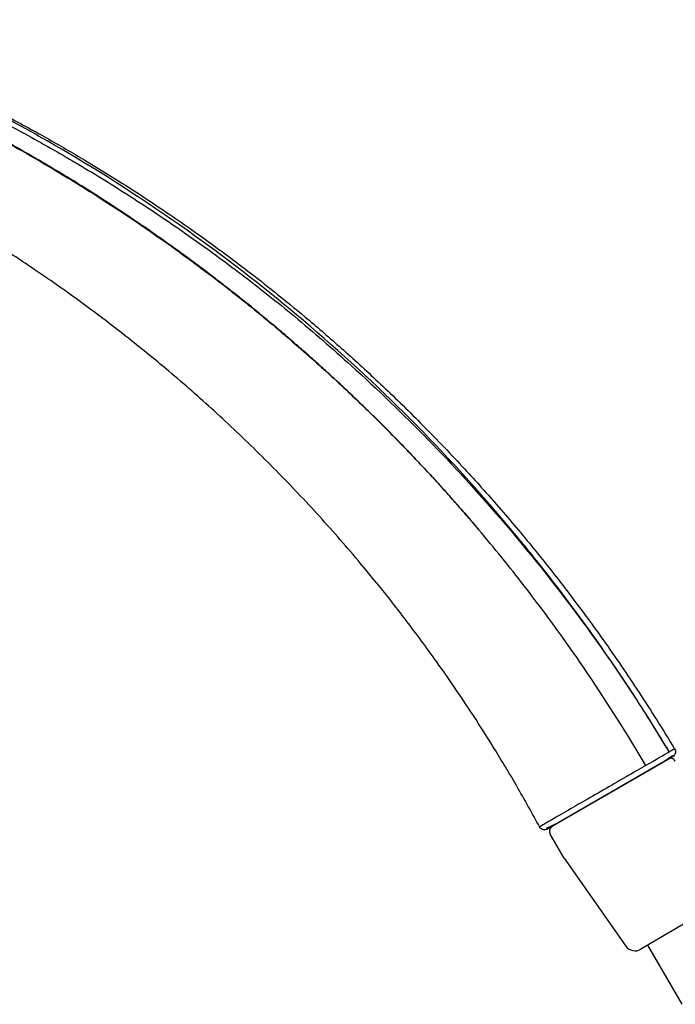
# Model space of a CAD drawing. Extents: x 15 to 1873, y -151985 to 652.
# Tile 24 of 26: x 1616 to 1734, y 278 to 455. Entities that reach past the tile are written whole.
import ezdxf

# ---------------------------------------------------------------- set-up
doc = ezdxf.new("R2010")
doc.units = 0
doc.layers.get('0').update_dxf_attribs({"linetype": 'CONTINUOUS'})
doc.layers.add('DIM', color=140, linetype='CONTINUOUS')

msp = doc.modelspace()

# ---------------------------------------------------------------- linework, layer by layer
at = {"ltscale": 0.5}
msp.add_line((1710.82, 309.39), (1733.3, 322.37), dxfattribs=at)
for points, knots in [([(1574.87, 454.54), (1578.41, 453.26), (1585.22, 450.64), (1595, 446.48), (1604.04, 442.27), (1612.35, 438.08), (1619.96, 433.96), (1626.88, 429.97), (1632.98, 426.24), (1638.33, 422.81), (1642.97, 419.71), (1647.1, 416.84), (1650.75, 414.22), (1654.18, 411.69), (1658.07, 408.74), (1662.76, 405.05), (1668.34, 400.46), (1674.49, 395.13), (1681.16, 389.03), (1688.3, 382.08), (1695.22, 374.87), (1701.86, 367.49), (1708.15, 360.05), (1714.54, 351.97), (1720.99, 343.22), (1727.44, 333.78), (1731.6, 327.16), (1733.66, 323.74)], [0, 0, 0, 0, 0.053784, 0.10444, 0.151962, 0.196345, 0.237585, 0.275678, 0.310621, 0.33988, 0.366487, 0.390438, 0.411732, 0.430754, 0.45142, 0.481572, 0.516041, 0.554832, 0.597949, 0.645398, 0.697187, 0.740927, 0.787353, 0.836469, 0.88828, 0.942788, 1, 1, 1, 1]), ([(1575.99, 452.72), (1578.7, 451.7), (1584.23, 449.62), (1592.58, 446.12), (1601.17, 442.24), (1609.96, 437.91), (1618.95, 433.13), (1628.09, 427.86), (1637.36, 422.07), (1646.72, 415.73), (1656.15, 408.83), (1665.88, 401.11), (1681.97, 387.16), (1699.42, 369.29), (1715.72, 348.83), (1725.61, 334.68), (1730.66, 326.49), (1732.69, 323.2)], [0, 0, 0, 0, 0.041876, 0.085555, 0.13104, 0.178332, 0.227435, 0.278352, 0.331086, 0.385641, 0.442018, 0.500223, 0.565461, 0.750221, 0.860701, 0.943987, 1, 1, 1, 1]), ([(1732.69, 323.2), (1731.42, 325.31), (1728.65, 329.89), (1723.93, 337.13), (1717.06, 347.04), (1709.85, 356.49), (1698.86, 369.72), (1685.28, 384.4), (1666.38, 401.63), (1645.78, 417.52), (1627.27, 429.46), (1611.75, 438.05), (1599.96, 443.93), (1588.4, 449.14), (1580.32, 452.28), (1576.44, 453.79)], [0, 0, 0, 0, 0.035728, 0.077351, 0.124864, 0.209992, 0.249075, 0.373511, 0.49874, 0.618307, 0.749294, 0.816806, 0.874614, 0.939816, 1, 1, 1, 1]), ([(1577.38, 449.65), (1580.19, 448.53), (1585.7, 446.32), (1593.72, 442.75), (1601.4, 439.09), (1608.72, 435.35), (1615.7, 431.54), (1622.34, 427.69), (1628.65, 423.83), (1634.63, 419.96), (1640.29, 416.11), (1645.64, 412.29), (1650.69, 408.53), (1655.44, 404.84), (1659.9, 401.23), (1664.09, 397.71), (1668, 394.31), (1671.65, 391.02), (1675.05, 387.87), (1678.2, 384.85), (1681.11, 381.99), (1683.78, 379.29), (1686.23, 376.75), (1688.47, 374.39), (1690.49, 372.21), (1692.3, 370.21), (1693.91, 368.41), (1695.33, 366.8), (1696.55, 365.39), (1697.59, 364.19), (1698.21, 363.45), (1698.49, 363.11)], [0, 0, 0, 0, 0.06019, 0.118549, 0.175077, 0.229773, 0.282636, 0.333665, 0.382859, 0.430219, 0.475743, 0.51943, 0.561281, 0.601294, 0.63947, 0.675807, 0.710305, 0.742964, 0.773783, 0.802763, 0.829901, 0.855199, 0.878656, 0.900271, 0.920045, 0.937977, 0.954067, 0.968314, 0.980719, 0.991281, 1, 1, 1, 1]), ([(1698.5, 363.12), (1698.06, 363.63), (1697.62, 364.15), (1697.04, 364.82), (1696.91, 364.98), (1696.48, 365.48), (1696.18, 365.82), (1695.59, 366.5), (1695.29, 366.85), (1694.68, 367.54), (1694.38, 367.89), (1693.75, 368.6), (1693.42, 368.97), (1692.76, 369.71), (1692.42, 370.09), (1691.73, 370.86), (1691.37, 371.25), (1690.65, 372.04), (1690.28, 372.44), (1689.52, 373.26), (1689.14, 373.68), (1688.36, 374.52), (1687.96, 374.94), (1687.15, 375.8), (1686.73, 376.24), (1685.89, 377.12), (1685.46, 377.57), (1684.59, 378.47), (1684.15, 378.93), (1683.24, 379.85), (1682.78, 380.32), (1681.85, 381.26), (1681.37, 381.74), (1680.41, 382.7), (1679.92, 383.18), (1678.92, 384.17), (1678.41, 384.66), (1677.38, 385.66), (1676.85, 386.17), (1675.78, 387.19), (1675.24, 387.71), (1674.13, 388.75), (1673.57, 389.27), (1672.43, 390.33), (1671.84, 390.87), (1670.65, 391.96), (1670.03, 392.51), (1668.78, 393.64), (1668.14, 394.21), (1666.83, 395.36), (1666.16, 395.95), (1664.79, 397.14), (1664.09, 397.74), (1662.66, 398.96), (1661.93, 399.58), (1660.42, 400.83), (1659.65, 401.46), (1658.08, 402.75), (1657.28, 403.4), (1655.63, 404.73), (1654.78, 405.4), (1653.05, 406.75), (1652.17, 407.43), (1650.36, 408.82), (1649.43, 409.53), (1647.51, 410.96), (1646.53, 411.69), (1644.51, 413.16), (1643.47, 413.91), (1641.33, 415.42), (1640.24, 416.19), (1637.99, 417.74), (1636.84, 418.52), (1634.48, 420.11), (1633.27, 420.91), (1630.78, 422.52), (1629.51, 423.33), (1626.91, 424.97), (1625.58, 425.79), (1622.84, 427.45), (1621.43, 428.29), (1618.54, 429.98), (1617.06, 430.84), (1614.01, 432.55), (1612.45, 433.41), (1609.25, 435.14), (1607.61, 436), (1604.25, 437.74), (1602.53, 438.61), (1599, 440.34), (1597.19, 441.21), (1593.48, 442.95), (1591.58, 443.81), (1587.68, 445.54), (1585.68, 446.4), (1581.61, 448.1), (1579.52, 448.94), (1577.43, 449.76)], [0, 0, 0, 0, 0.013484, 0.013484, 0.017724, 0.017724, 0.02661, 0.02661, 0.035737, 0.035737, 0.045009, 0.045009, 0.054726, 0.054726, 0.06486, 0.06486, 0.075389, 0.075389, 0.086295, 0.086295, 0.097568, 0.097568, 0.1092, 0.1092, 0.121186, 0.121186, 0.133526, 0.133526, 0.14622, 0.14622, 0.159272, 0.159272, 0.172687, 0.172687, 0.186472, 0.186472, 0.200635, 0.200635, 0.215185, 0.215185, 0.230134, 0.230134, 0.245414, 0.245414, 0.261272, 0.261272, 0.27773, 0.27773, 0.294815, 0.294815, 0.312554, 0.312554, 0.330977, 0.330977, 0.350114, 0.350114, 0.369999, 0.369999, 0.390668, 0.390668, 0.412158, 0.412158, 0.434447, 0.434447, 0.457734, 0.457734, 0.482135, 0.482135, 0.507656, 0.507656, 0.534307, 0.534307, 0.562097, 0.562097, 0.591037, 0.591037, 0.621138, 0.621138, 0.652375, 0.652375, 0.685041, 0.685041, 0.719152, 0.719152, 0.754722, 0.754722, 0.791754, 0.791754, 0.830141, 0.830141, 0.870175, 0.870175, 0.911885, 0.911885, 0.955192, 0.955192, 1, 1, 1, 1]), ([(1709.48, 309.71), (1708.12, 312.22), (1705.46, 316.97), (1701.47, 323.63), (1697.72, 329.54), (1694.27, 334.7), (1691.16, 339.15), (1688.29, 343.11), (1685.53, 346.78), (1682.73, 350.4), (1679.85, 353.98), (1675.49, 359.24), (1669.51, 366.06), (1661.72, 374.24), (1653.72, 382.01), (1645.56, 389.35), (1637.37, 396.15), (1629.27, 402.4), (1622.96, 406.93), (1618.26, 410.14), (1614.83, 412.42), (1610.74, 415.04), (1605.96, 417.98), (1600.51, 421.19), (1594.38, 424.6), (1587.54, 428.17), (1582.16, 430.84), (1579.04, 432.25), (1578.48, 432.5)], [0, 0, 0, 0, 0.046795, 0.089334, 0.127605, 0.161599, 0.191306, 0.21672, 0.241972, 0.26678, 0.291893, 0.317313, 0.378938, 0.440891, 0.502844, 0.561982, 0.621096, 0.677668, 0.729988, 0.748574, 0.771072, 0.797675, 0.828391, 0.863227, 0.901459, 0.943681, 0.989905, 1, 1, 1, 1]), ([(1733.65, 323.75), (1733.65, 323.75), (1733.66, 323.75), (1733.56, 323.7), (1733.22, 323.5), (1732.86, 323.29), (1732.69, 323.2)], [0, 0, 0, 0, 0.000664, 0.383306, 0.727755, 1, 1, 1, 1]), ([(1733.66, 323.75), (1733.72, 323.64), (1733.79, 323.46), (1733.81, 323.19), (1733.78, 322.98), (1733.7, 322.79), (1733.56, 322.56), (1733.41, 322.44), (1733.3, 322.37)], [0, 0, 0, 0, 0.239055, 0.368009, 0.499805, 0.631633, 0.760678, 1, 1, 1, 1]), ([(1728.5, 320.78), (1728.35, 320.69), (1727.7, 320.33), (1725.8, 319.24), (1721.29, 316.63), (1715.47, 313.27), (1711.7, 311.09), (1709.84, 310.01), (1709.43, 309.78), (1709.44, 309.78), (1709.44, 309.79)], [0, 0, 0, 0, 0.020125, 0.087812, 0.236295, 0.497932, 0.66544, 0.836173, 0.998145, 1, 1, 1, 1]), ([(1710.82, 309.39), (1710.7, 309.33), (1710.52, 309.26), (1710.25, 309.25), (1710.04, 309.29), (1709.85, 309.37), (1709.63, 309.52), (1709.5, 309.67), (1709.44, 309.78)], [0, 0, 0, 0, 0.23907, 0.368112, 0.5, 0.631888, 0.76093, 1, 1, 1, 1])]:
    msp.add_open_spline(points, degree=3, knots=knots)
for points in [[(1706.69, 352.99), (1704.03, 356.42), (1701.3, 359.8), (1698.49, 363.11)], [(1728.5, 320.78), (1721.92, 331.97), (1714.64, 342.74), (1706.69, 352.99)], [(1732.69, 323.2), (1731.81, 322.69), (1730.34, 321.84), (1728.5, 320.78)]]:
    msp.add_open_spline(points, degree=3)
at = {"layer": 'DIM', "color": 250}
for p, q in [((1731.37, 321.26), (1733.29, 322.6)), ((1731.37, 321.26), (1712.75, 310.51)), ((1712.75, 310.51), (1710.62, 309.51)), ((1713.87, 304.14), (1711.34, 308.45)), ((1713.87, 304.14), (1719.18, 296.58)), ((1719.18, 296.58), (1724.93, 288.4)), ((1735.69, 292.58), (1727.57, 287.83)), ((1735.04, 277.96), (1728.83, 288.56)), ((1728.97, 288.3), (1729.02, 288.33))]:
    msp.add_line(p, q, dxfattribs=at)
for centre, radius, start, end in [((1732.92, 321.08), 1, 30.3338, 120.3383), ((1712.21, 308.96), 1, 120.3338, 210.3338), ((1726.56, 289.55), 2, 215.0974, 300.3338)]:
    msp.add_arc(centre, radius, start, end, dxfattribs=at)

doc.saveas('drawing.dxf')
